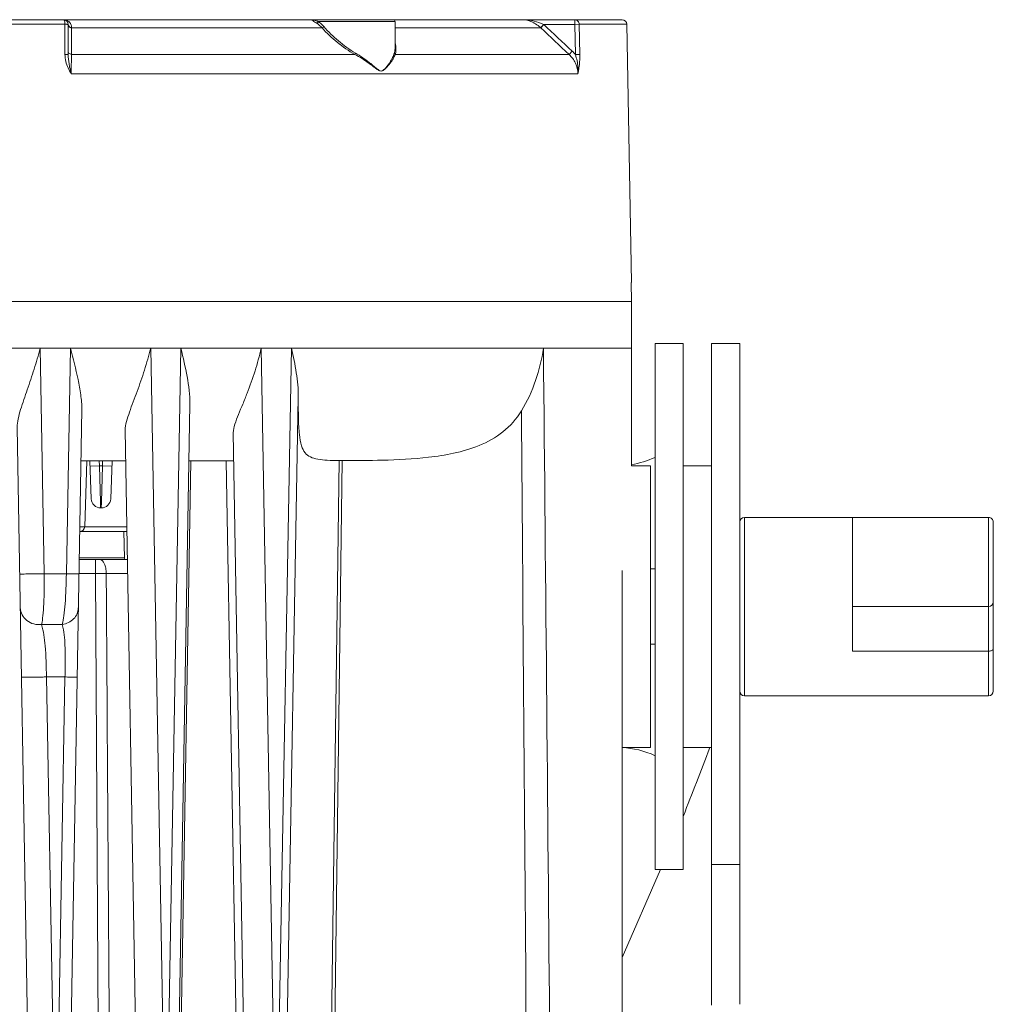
# Model space of a CAD drawing. Header units: millimetres. Extents: x 29035 to 30443, y 1864 to 2860.
# Tile 8 of 55: x 29434 to 29537, y 2174 to 2279. Entities that reach past the tile are written whole.
import ezdxf

# ---------------------------------------------------------------- set-up
doc = ezdxf.new("R2010")
doc.units = ezdxf.units.MM
doc.layers.add('\\M+5CFB8\\M+5CAB5\\M+5CFDF', color=7, linetype='Continuous', lineweight=13)

msp = doc.modelspace()

# ---------------------------------------------------------------- linework, layer by layer
at = {"layer": '\\M+5CFB8\\M+5CAB5\\M+5CFDF'}
for p, q in [((29319.859, 2278.501), (29497.829, 2278.501)), ((29379.179, 2278.01), (29438.51, 2278.01)), ((29438.51, 2278.01), (29438.51, 2274.789)), ((29438.844, 2278.001), (29438.844, 2274.78)), ((29464.671, 2278.491), (29464.597, 2278.501)), ((29473.651, 2278.301), (29465.487, 2278.301)), ((29473.651, 2275.489), (29473.651, 2278.301)), ((29489.15, 2277.642), (29489.476, 2278.001)), ((29489.172, 2277.622), (29489.503, 2277.976)), ((29489.503, 2277.996), (29489.476, 2278.001)), ((29492.797, 2278.001), (29489.482, 2277.998)), ((29492.797, 2278.001), (29492.797, 2278.501)), ((29492.797, 2278.001), (29493.269, 2278.01)), ((29492.857, 2274.78), (29492.797, 2278.001)), ((29493.329, 2274.789), (29493.269, 2278.01)), ((29493.269, 2278.01), (29498.329, 2278.01)), ((29498.81, 2250.501), (29498.329, 2278.01)), ((29439.223, 2274.802), (29439.219, 2277.622)), ((29439.219, 2277.622), (29465.882, 2277.622)), ((29473.651, 2277.622), (29489.172, 2277.622)), ((29439.223, 2274.802), (29469.382, 2274.802)), ((29473.651, 2275.489), (29473.579, 2274.944)), ((29473.673, 2274.802), (29492.179, 2274.802)), ((29492.179, 2274.802), (29492.511, 2275.156)), ((29493.329, 2274.789), (29492.857, 2274.781)), ((29493.13, 2272.733), (29439.175, 2272.733)), ((29498.822, 2248.501), (29498.787, 2250.501)), ((29498.81, 2250.501), (29498.787, 2250.501)), ((29318.844, 2248.501), (29498.844, 2248.501)), ((29498.822, 2248.501), (29410.844, 2248.501)), ((29498.844, 2231.001), (29498.844, 2248.501)), ((29318.844, 2243.501), (29498.844, 2243.501)), ((29435.874, 2243.501), (29436.303, 2219.499)), ((29438.659, 2219.499), (29439.087, 2243.501)), ((29447.636, 2243.501), (29449.06, 2163.741)), ((29450.849, 2243.501), (29449.425, 2163.741)), ((29459.397, 2243.501), (29460.821, 2163.741)), ((29462.643, 2243.501), (29461.268, 2167.782)), ((29501.344, 2188.001), (29501.344, 2244.001)), ((29501.344, 2244.001), (29504.344, 2244.001)), ((29504.344, 2188.001), (29504.344, 2244.001)), ((29507.344, 2244.001), (29510.344, 2244.001)), ((29507.344, 2173.549), (29507.344, 2244)), ((29510.344, 2173.637), (29510.344, 2244)), ((29463.355, 2238.35), (29462.102, 2167.747)), ((29438.853, 2153.992), (29440.302, 2236.988)), ((29451.812, 2237.55), (29450.355, 2154.105)), ((29434.836, 2153.992), (29433.421, 2235.071)), ((29446.344, 2153.501), (29444.926, 2234.781)), ((29457.818, 2155.033), (29456.43, 2234.514)), ((29444.983, 2231.501), (29440.206, 2231.501)), ((29440.856, 2231.501), (29440.611, 2224.483)), ((29441.17, 2231.501), (29441.311, 2227.466)), ((29442.17, 2231.501), (29442.188, 2231.001)), ((29442.501, 2231.001), (29442.518, 2231.501)), ((29443.378, 2227.466), (29443.519, 2231.501)), ((29451.928, 2231.501), (29450.741, 2163.077)), ((29451.706, 2231.502), (29451.928, 2231.501)), ((29451.928, 2231.501), (29455.681, 2231.501)), ((29457.007, 2155.024), (29455.681, 2231.501)), ((29466.693, 2158.501), (29467.712, 2231.539)), ((29468.02, 2231.539), (29467.067, 2158.501)), ((29467.712, 2231.539), (29468.02, 2231.539)), ((29442.188, 2231.001), (29441.189, 2230.966)), ((29442.188, 2231.001), (29442.294, 2227.104)), ((29442.188, 2231.001), (29442.501, 2231.001)), ((29442.395, 2227.104), (29442.501, 2231.001)), ((29442.501, 2231.001), (29443.5, 2230.966)), ((29500.844, 2231.001), (29498.844, 2231.001)), ((29500.844, 2201.001), (29500.844, 2231.001)), ((29507.344, 2231.001), (29504.344, 2231.001)), ((29442.294, 2227.104), (29442.31, 2226.501)), ((29442.31, 2226.501), (29442.379, 2226.501)), ((29442.379, 2226.501), (29442.395, 2227.104)), ((29510.844, 2206.501), (29510.844, 2225.501)), ((29522.344, 2225.501), (29510.844, 2225.501)), ((29522.344, 2225.501), (29522.344, 2216.001)), ((29536.844, 2225.501), (29522.344, 2225.501)), ((29536.844, 2225.501), (29536.844, 2206.501)), ((29445.105, 2224.483), (29440.083, 2224.483)), ((29537.344, 2225.001), (29537.344, 2207.001)), ((29445.114, 2224.001), (29440.075, 2224.001)), ((29444.839, 2221.196), (29444.766, 2224.001)), ((29440.026, 2221.196), (29444.839, 2221.196)), ((29440.023, 2221.001), (29445.166, 2221.001)), ((29441.762, 2221.001), (29441.762, 2219.535)), ((29501.344, 2220.001), (29500.844, 2220.001)), ((29436.303, 2219.499), (29438.659, 2219.499)), ((29439.997, 2219.535), (29441.762, 2219.535)), ((29441.762, 2219.535), (29442.147, 2152.99)), ((29445.192, 2219.535), (29442.905, 2219.535)), ((29497.839, 2219.825), (29497.839, 2163.741)), ((29497.844, 2209.215), (29497.844, 2219.814)), ((29522.344, 2211.251), (29522.344, 2216.001)), ((29536.844, 2216.001), (29522.344, 2216.001)), ((29436.028, 2214.092), (29438.227, 2214.092)), ((29501.344, 2212.001), (29500.844, 2212.001)), ((29536.844, 2211.251), (29522.344, 2211.251)), ((29436.546, 2208.501), (29437.436, 2158.741)), ((29438.513, 2208.501), (29436.546, 2208.501)), ((29437.623, 2158.741), (29438.513, 2208.501)), ((29497.844, 2209.215), (29497.844, 2162.941)), ((29510.844, 2206.501), (29536.844, 2206.501)), ((29500.844, 2201.001), (29497.844, 2201.001)), ((29507.344, 2201.001), (29504.344, 2201.001)), ((29510.344, 2188.545), (29507.344, 2188.545)), ((29501.919, 2188.001), (29497.844, 2178.619)), ((29501.344, 2188.001), (29504.344, 2188.001))]:
    msp.add_line(p, q, dxfattribs=at)
for centre, radius, start, end in [((29438.344, 2278.001), 0.5, 0, 90), ((29438.364, 2277.603), 0.895, 57.49165, 65.04377), ((29462.539, 2270.091), 8.723, 70.24914, 70.94095), ((29473.451, 2278.301), 0.2, 0, 90), ((29487.235, 2273.245), 5.256, 79.75546, 89.99755), ((29487.239, 2273.282), 5.219, 76.60062, 79.7354), ((28207.149, 908.575), 1876.086, 46.7542, 46.881041), ((29497.829, 2278.001), 0.5, 1, 90), ((28203.109, 903.441), 1882.108, 46.771694, 46.897188), ((29490.064, 2272.553), 3.573, 38.57781, 46.77092), ((29442.31, 2227.501), 1, 182, 270), ((29442.379, 2227.501), 1, 269.99974, 357.99253), ((29510.844, 2225.001), 0.5, 90, 180), ((29536.844, 2225.001), 0.5, 359.99989, 90), ((29440.112, 2224.501), 0.5, 270, 358), ((29445.039, 2221.201), 0.2, 181.5, 270), ((29442.364, 2048.731), 170.805, 89.81841, 90.20196), ((29536.844, 2216.501), 0.5, 270, 0), ((29510.844, 2207.001), 0.5, 180, 270), ((29536.844, 2207.001), 0.5, 270, 0)]:
    msp.add_arc(centre, radius, start, end, dxfattribs=at)
for centre, major_axis, ratio, start_param, end_param in [((29497.366, 2414.462), (0, 183.462), 0.2210526, -3.1051147, -3.0433214), ((29497.366, 2017.539), (0, 183.462), 0.2210526, 6.184914, 6.2713737), ((29502.567, 2378.751), (24.584, 218.491), 0.1858061, -2.5596215, -2.499872)]:
    msp.add_ellipse(centre, major_axis=major_axis, ratio=ratio, start_param=start_param, end_param=end_param, dxfattribs=at)
for points, knots in [([(29438.344, 2278.501), (29438.406, 2278.501), (29438.5, 2278.282), (29438.51, 2278.127), (29438.51, 2278.01)], [0, 0, 0, 0, 0.3443213, 1, 1, 1, 1]), ([(29438.844, 2278.001), (29438.844, 2277.999), (29438.832, 2278.002), (29438.819, 2278.003), (29438.788, 2278.006), (29438.731, 2278.006), (29438.636, 2278.009), (29438.555, 2278.011), (29438.51, 2278.01)], [0, 0, 0, 0, 0.0178992, 0.0710859, 0.157723, 0.275881, 0.5960314, 1, 1, 1, 1]), ([(29439.219, 2277.622), (29439.119, 2277.641), (29438.935, 2277.715), (29438.841, 2277.904), (29438.845, 2277.988)], [0, 0, 0, 0, 0.549193, 1, 1, 1, 1]), ([(29438.844, 2278.001), (29438.844, 2277.918), (29438.941, 2277.735), (29439.122, 2277.662), (29439.221, 2277.643)], [0, 0, 0, 0, 0.4531924, 1, 1, 1, 1]), ([(29439.074, 2278.142), (29439.1, 2278.107), (29439.195, 2277.951), (29439.229, 2277.76), (29439.221, 2277.622)], [0, 0, 0, 0, 0.239516, 1, 1, 1, 1]), ([(29465.388, 2278.336), (29465.309, 2278.363), (29465.053, 2278.446), (29464.783, 2278.501), (29464.597, 2278.501)], [0, 0, 0, 0, 0.3088528, 1, 1, 1, 1]), ([(29465.3, 2278.126), (29465.175, 2278.211), (29464.977, 2278.351), (29464.76, 2278.469), (29464.671, 2278.491)], [0, 0, 0, 0, 0.6239801, 1, 1, 1, 1]), ([(29465.487, 2278.301), (29465.478, 2278.279), (29465.435, 2278.204), (29465.362, 2278.133), (29465.3, 2278.126)], [0, 0, 0, 0, 0.2791702, 1, 1, 1, 1]), ([(29465.882, 2277.622), (29465.837, 2277.671), (29465.657, 2277.854), (29465.457, 2278.019), (29465.3, 2278.126)], [0, 0, 0, 0, 0.2589726, 1, 1, 1, 1]), ([(29466.076, 2277.764), (29466.03, 2277.815), (29465.849, 2278.01), (29465.647, 2278.186), (29465.487, 2278.301)], [0, 0, 0, 0, 0.2590317, 1, 1, 1, 1]), ([(29466.076, 2277.764), (29466.062, 2277.747), (29466.006, 2277.689), (29465.939, 2277.637), (29465.882, 2277.622)], [0, 0, 0, 0, 0.2718862, 1, 1, 1, 1]), ([(29469.445, 2274.944), (29468.799, 2275.318), (29467.603, 2276.187), (29466.553, 2277.221), (29466.076, 2277.764)], [0, 0, 0, 0, 0.5080626, 1, 1, 1, 1]), ([(29488.026, 2278.357), (29487.962, 2278.381), (29487.705, 2278.463), (29487.435, 2278.501), (29487.235, 2278.501)], [0, 0, 0, 0, 0.2564368, 1, 1, 1, 1]), ([(29488.48, 2278.142), (29488.443, 2278.164), (29488.297, 2278.245), (29488.143, 2278.314), (29488.026, 2278.357)], [0, 0, 0, 0, 0.2563336, 1, 1, 1, 1]), ([(29489.171, 2277.622), (29489.117, 2277.672), (29488.901, 2277.863), (29488.666, 2278.034), (29488.48, 2278.142)], [0, 0, 0, 0, 0.2553186, 1, 1, 1, 1]), ([(29493.269, 2278.01), (29493.267, 2278.135), (29493.171, 2278.39), (29492.917, 2278.501), (29492.797, 2278.501)], [0, 0, 0, 0, 0.510199, 1, 1, 1, 1]), ([(29469.382, 2274.802), (29468.715, 2275.175), (29467.476, 2276.04), (29466.38, 2277.077), (29465.882, 2277.622)], [0, 0, 0, 0, 0.5084001, 1, 1, 1, 1]), ([(29473.669, 2276.007), (29473.682, 2275.951), (29473.724, 2275.734), (29473.747, 2275.513), (29473.747, 2275.35)], [0, 0, 0, 0, 0.261624, 1, 1, 1, 1]), ([(29438.844, 2274.781), (29438.844, 2274.783), (29438.832, 2274.781), (29438.819, 2274.785), (29438.788, 2274.785), (29438.731, 2274.787), (29438.636, 2274.788), (29438.555, 2274.789), (29438.51, 2274.789)], [0, 0, 0, 0, 0.0183315, 0.0711992, 0.1576428, 0.2758425, 0.5959401, 1, 1, 1, 1]), ([(29439.011, 2273.454), (29438.988, 2273.565), (29438.903, 2274.002), (29438.844, 2274.448), (29438.844, 2274.781)], [0, 0, 0, 0, 0.2541124, 1, 1, 1, 1]), ([(29439.223, 2274.802), (29439.188, 2274.808), (29439.063, 2274.842), (29438.944, 2274.92), (29438.893, 2275)], [0, 0, 0, 0, 0.2733427, 1, 1, 1, 1]), ([(29439.175, 2272.733), (29439.175, 2272.926), (29439.18, 2273.616), (29439.196, 2274.306), (29439.223, 2274.802)], [0, 0, 0, 0, 0.280003, 1, 1, 1, 1]), ([(29469.445, 2274.944), (29469.437, 2274.93), (29469.414, 2274.884), (29469.392, 2274.837), (29469.382, 2274.802)], [0, 0, 0, 0, 0.2964464, 1, 1, 1, 1]), ([(29472.163, 2273.03), (29472.047, 2273.031), (29471.818, 2273.155), (29471.52, 2273.378), (29471.198, 2273.622), (29470.747, 2273.955), (29470.149, 2274.364), (29469.644, 2274.661), (29469.382, 2274.802)], [0, 0, 0, 0, 0.1047041, 0.221484, 0.343591, 0.4694474, 0.7300359, 1, 1, 1, 1]), ([(29472.162, 2273.03), (29472.105, 2273.031), (29471.997, 2273.096), (29471.843, 2273.187), (29471.688, 2273.302), (29471.485, 2273.471), (29471.221, 2273.689), (29470.782, 2274.044), (29470.198, 2274.477), (29469.703, 2274.794), (29469.445, 2274.944)], [0, 0, 0, 0, 0.0512645, 0.1065225, 0.163859, 0.2234394, 0.3456878, 0.4715584, 0.731545, 1, 1, 1, 1]), ([(29473.579, 2274.944), (29473.53, 2274.777), (29473.388, 2274.432), (29473.147, 2274.016), (29472.908, 2273.673), (29472.702, 2273.414), (29472.504, 2273.209), (29472.322, 2273.083), (29472.217, 2273.03), (29472.162, 2273.03)], [0, 0, 0, 0, 0.2123764, 0.4563456, 0.5882352, 0.7250648, 0.8637429, 0.9329231, 1, 1, 1, 1]), ([(29473.673, 2274.802), (29473.614, 2274.645), (29473.452, 2274.318), (29473.133, 2273.836), (29472.793, 2273.435), (29472.483, 2273.135), (29472.271, 2273.03), (29472.163, 2273.03)], [0, 0, 0, 0, 0.2105514, 0.4543595, 0.7242336, 0.8647822, 1, 1, 1, 1]), ([(29473.747, 2275.35), (29473.747, 2275.301), (29473.742, 2275.117), (29473.712, 2274.933), (29473.673, 2274.802)], [0, 0, 0, 0, 0.2609844, 1, 1, 1, 1]), ([(29492.179, 2274.802), (29492.464, 2274.539), (29492.94, 2273.9), (29493.123, 2273.12), (29493.13, 2272.733)], [0, 0, 0, 0, 0.500093, 1, 1, 1, 1]), ([(29493.237, 2273.364), (29493.253, 2273.478), (29493.311, 2273.95), (29493.335, 2274.428), (29493.329, 2274.789)], [0, 0, 0, 0, 0.240398, 1, 1, 1, 1]), ([(29493.13, 2272.733), (29493.14, 2272.784), (29493.18, 2272.994), (29493.214, 2273.205), (29493.237, 2273.364)], [0, 0, 0, 0, 0.2446627, 1, 1, 1, 1]), ([(29433.421, 2235.071), (29433.415, 2235.378), (29433.516, 2236.03), (29433.892, 2237.371), (29434.51, 2239.12), (29435.24, 2241.28), (29435.676, 2242.756), (29435.874, 2243.501)], [0, 0, 0, 0, 0.1050084, 0.2223173, 0.4754222, 0.737252, 1, 1, 1, 1]), ([(29439.087, 2243.501), (29439.376, 2242.4), (29439.804, 2240.766), (29440.215, 2238.591), (29440.311, 2237.514), (29440.302, 2236.988)], [0, 0, 0, 0, 0.5140389, 0.7623821, 1, 1, 1, 1]), ([(29444.926, 2234.781), (29444.92, 2235.089), (29445.055, 2235.751), (29445.383, 2236.745), (29445.78, 2237.809), (29446.336, 2239.289), (29446.998, 2241.178), (29447.44, 2242.723), (29447.636, 2243.501)], [0, 0, 0, 0, 0.1012014, 0.2182707, 0.3438477, 0.4735138, 0.7368619, 1, 1, 1, 1]), ([(29450.849, 2243.501), (29451.094, 2242.501), (29451.549, 2240.543), (29451.829, 2238.532), (29451.812, 2237.55)], [0, 0, 0, 0, 0.5118439, 1, 1, 1, 1]), ([(29456.43, 2234.514), (29456.425, 2234.819), (29456.607, 2235.486), (29456.995, 2236.484), (29457.453, 2237.579), (29458.072, 2239.11), (29458.773, 2241.075), (29459.211, 2242.689), (29459.397, 2243.501)], [0, 0, 0, 0, 0.096523, 0.213606, 0.3405069, 0.4715229, 0.7364624, 1, 1, 1, 1]), ([(29462.643, 2243.501), (29462.833, 2242.639), (29463.174, 2240.937), (29463.359, 2239.202), (29463.355, 2238.35)], [0, 0, 0, 0, 0.5088118, 1, 1, 1, 1]), ([(29487.103, 2236.835), (29487.728, 2237.857), (29488.727, 2240.028), (29489.273, 2242.345), (29489.451, 2243.501)], [0, 0, 0, 0, 0.5060767, 1, 1, 1, 1]), ([(29463.355, 2238.35), (29463.351, 2237.592), (29463.351, 2236.246), (29463.425, 2234.495), (29463.614, 2233.233), (29464.003, 2232.365), (29464.654, 2231.876), (29465.482, 2231.662), (29466.514, 2231.566), (29467.283, 2231.546), (29467.712, 2231.539)], [0, 0, 0, 0, 0.2293012, 0.4070929, 0.5298914, 0.614548, 0.6864563, 0.7676899, 0.8701694, 1, 1, 1, 1]), ([(29487.103, 2236.835), (29486.587, 2235.99), (29485.248, 2234.482), (29482.665, 2233.06), (29479.942, 2232.277), (29476.492, 2231.752), (29472.52, 2231.565), (29469.45, 2231.54), (29468.02, 2231.539)], [0, 0, 0, 0, 0.1438343, 0.2856826, 0.4229942, 0.5537291, 0.7921269, 1, 1, 1, 1]), ([(29455.681, 2231.501), (29455.766, 2231.501), (29455.897, 2231.501), (29456.072, 2231.501), (29456.2, 2231.502), (29456.309, 2231.505), (29456.402, 2231.503), (29456.443, 2231.514), (29456.483, 2231.507), (29456.483, 2231.514)], [0, 0, 0, 0, 0.318174, 0.4903018, 0.6536996, 0.795991, 0.9061377, 0.9757909, 1, 1, 1, 1]), ([(29442.905, 2219.535), (29442.904, 2219.724), (29442.866, 2220.085), (29442.719, 2220.614), (29442.421, 2221.001), (29442.204, 2221.001)], [0, 0, 0, 0, 0.329948, 0.6209328, 1, 1, 1, 1]), ([(29436.303, 2219.499), (29436.15, 2219.496), (29435.84, 2219.491), (29435.38, 2219.483), (29434.937, 2219.476), (29434.536, 2219.47), (29434.238, 2219.466), (29434.037, 2219.464), (29433.918, 2219.462), (29433.827, 2219.464), (29433.753, 2219.459), (29433.722, 2219.468), (29433.693, 2219.46), (29433.693, 2219.464)], [0, 0, 0, 0, 0.1762053, 0.3560113, 0.5288019, 0.6853418, 0.8171326, 0.8713385, 0.9167822, 0.9527992, 0.978847, 0.9946549, 1, 1, 1, 1]), ([(29436.303, 2219.499), (29436.316, 2218.429), (29436.3, 2216.931), (29436.178, 2215.129), (29436.089, 2214.396), (29436.028, 2214.092)], [0, 0, 0, 0, 0.5923358, 0.8282848, 1, 1, 1, 1]), ([(29438.227, 2214.092), (29438.301, 2214.395), (29438.415, 2215.126), (29438.592, 2216.928), (29438.646, 2218.428), (29438.659, 2219.499)], [0, 0, 0, 0, 0.1720852, 0.4081896, 1, 1, 1, 1]), ([(29438.659, 2219.499), (29438.839, 2219.496), (29439.096, 2219.49), (29439.419, 2219.483), (29439.615, 2219.478), (29439.771, 2219.474), (29439.877, 2219.471), (29439.938, 2219.468), (29439.97, 2219.468), (29439.983, 2219.464), (29439.996, 2219.466), (29439.996, 2219.464)], [0, 0, 0, 0, 0.4043503, 0.5774415, 0.7246425, 0.842883, 0.9293128, 0.9599793, 0.9820766, 0.9954576, 1, 1, 1, 1]), ([(29442.905, 2219.535), (29442.979, 2208.444), (29443.123, 2186.262), (29443.277, 2164.081), (29443.34, 2152.99)], [0, 0, 0, 0, 0.5000004, 1, 1, 1, 1]), ([(29436.028, 2214.092), (29435.75, 2214.056), (29435.182, 2214.092), (29434.427, 2214.458), (29433.896, 2215.079), (29433.761, 2215.604), (29433.756, 2215.859)], [0, 0, 0, 0, 0.2605976, 0.5158365, 0.7615896, 1, 1, 1, 1]), ([(29438.227, 2214.092), (29438.673, 2214.151), (29439.337, 2214.467), (29439.835, 2215.212), (29439.929, 2215.646), (29439.933, 2215.859)], [0, 0, 0, 0, 0.5106259, 0.7580412, 1, 1, 1, 1]), ([(29436.028, 2214.092), (29436.235, 2213.356), (29436.487, 2211.485), (29436.523, 2209.612), (29436.546, 2208.501)], [0, 0, 0, 0, 0.4075439, 1, 1, 1, 1]), ([(29438.513, 2208.501), (29438.525, 2209.07), (29438.544, 2210.181), (29438.533, 2212.049), (29438.414, 2213.356), (29438.227, 2214.092)], [0, 0, 0, 0, 0.30433, 0.5940442, 1, 1, 1, 1]), ([(29537.344, 2211.501), (29537.344, 2211.467), (29537.307, 2211.388), (29537.19, 2211.313), (29537.03, 2211.262), (29536.909, 2211.251), (29536.844, 2211.251)], [0, 0, 0, 0, 0.1711574, 0.3961576, 0.6803624, 1, 1, 1, 1]), ([(29436.546, 2208.501), (29436.392, 2208.498), (29436.078, 2208.492), (29435.611, 2208.484), (29435.16, 2208.477), (29434.75, 2208.471), (29434.444, 2208.467), (29434.238, 2208.465), (29434.116, 2208.464), (29434.023, 2208.465), (29433.947, 2208.46), (29433.915, 2208.47), (29433.885, 2208.461), (29433.885, 2208.466)], [0, 0, 0, 0, 0.1743584, 0.3533546, 0.5261248, 0.6831621, 0.815693, 0.8702781, 0.9160722, 0.9523861, 0.9786572, 0.9946051, 1, 1, 1, 1]), ([(29438.513, 2208.501), (29438.687, 2208.497), (29438.937, 2208.492), (29439.249, 2208.485), (29439.438, 2208.48), (29439.588, 2208.476), (29439.69, 2208.473), (29439.748, 2208.47), (29439.779, 2208.47), (29439.792, 2208.466), (29439.804, 2208.468), (29439.804, 2208.466)], [0, 0, 0, 0, 0.4056888, 0.5787392, 0.725671, 0.8435435, 0.9296285, 0.9601582, 0.9821515, 0.9954688, 1, 1, 1, 1])]:
    msp.add_open_spline(points, degree=3, knots=knots, dxfattribs=at)
for points in [[(29438.344, 2278.501), (29438.48, 2278.501), (29438.618, 2278.471), (29438.741, 2278.414)], [(29438.844, 2278.357), (29438.933, 2278.301), (29439.013, 2278.227), (29439.074, 2278.142)], [(29489.476, 2278.001), (29489.146, 2278.152), (29488.801, 2278.275), (29488.449, 2278.359)], [(29438.51, 2274.789), (29438.51, 2274.301), (29438.646, 2273.81), (29438.844, 2273.364)], [(29438.893, 2275), (29438.863, 2275.045), (29438.844, 2275.101), (29438.844, 2275.156)], [(29473.579, 2274.944), (29473.584, 2274.887), (29473.625, 2274.832), (29473.673, 2274.802)], [(29492.857, 2274.781), (29492.993, 2274.351), (29493.088, 2273.904), (29493.125, 2273.454)], [(29439.175, 2272.733), (29439.116, 2272.972), (29439.06, 2273.212), (29439.011, 2273.454)], [(29493.125, 2273.454), (29493.144, 2273.214), (29493.147, 2272.973), (29493.13, 2272.733)], [(29438.844, 2273.364), (29438.941, 2273.147), (29439.054, 2272.938), (29439.175, 2272.733)], [(29489.451, 2243.501), (29489.691, 2218.087), (29489.923, 2192.674), (29490.149, 2167.26)], [(29487.103, 2236.835), (29487.288, 2213.626), (29487.468, 2190.417), (29487.644, 2167.208)]]:
    msp.add_open_spline(points, degree=3, dxfattribs=at)

doc.saveas('drawing.dxf')
